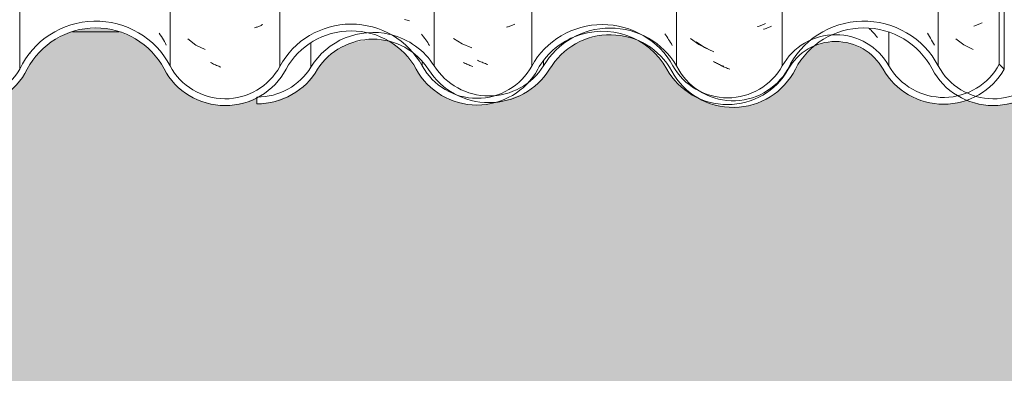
# Model space of a CAD drawing. Header units: metres. Extents: x 10.2 to 107.4, y -18.3 to 5.6.
# Tile 19 of 256: x 11.778 to 12.497, y 2.65 to 2.908. Entities that reach past the tile are written whole.
import ezdxf

# ---------------------------------------------------------------- set-up
doc = ezdxf.new("R2010")
doc.units = ezdxf.units.M
for name, color, linetype, lineweight in [('A-DETL-GENF', 7, 'Continuous', 5), ('A-GLAZ-CWMG', 7, 'Continuous', 5), ('A-WALL', 7, 'Continuous', 5)]:
    doc.layers.add(name, color=color, linetype=linetype, lineweight=lineweight)
pattern_1 = [(0, (32.697, 1.518), (0.4064, 0.10048), [0.01676, -0.28804, 0.01676, -0.28804, -1.626]), (0, (32.697, 1.518), (0.4064, 0.10048), [-0.6096, 0.01676, -0.59284, 0.01676, -0.28804, -0.7112]), (0, (32.697, 1.518), (0.4064, 0.10048), [-1.524, 0.01676, -0.18644, 0.01676, -0.49124]), (120.277, (32.85, 1.568), (-0.2911939, 0.2978186), [0.01663, -0.28565, 0.01663, -1.898]), (120.277, (32.85, 1.568), (-0.2911939, 0.2978186), [-0.3189, -0.28565, 0.01663, -0.58792, -1.008]), (120.277, (32.85, 1.568), (-0.2911939, 0.2978186), [-1.209, 0.01663, -0.28565, 0.01663, -0.68868]), (120.277, (32.85, 1.568), (-0.2911939, 0.2978186), [-1.528, -0.18489, 0.01663, -0.48717]), (239.723, (32.9, 1.769), (-0.11521126, -0.39830183), [0.01663, -0.28565, 0.01663, -1.898]), (239.723, (32.9, 1.769), (-0.11521126, -0.39830183), [-0.3189, -0.28565, 0.01663, -0.58792, -1.008]), (239.723, (32.9, 1.769), (-0.11521126, -0.39830183), [-1.209, 0.01663, -0.28565, 0.01663, -0.68868]), (239.723, (32.9, 1.769), (-0.11521126, -0.39830183), [-1.528, -0.18489, 0.01663, -0.48717])]

# ---------------------------------------------------------------- blocks, each defined once
blk = doc.blocks.new('FP_70-FACHADA 03')
at = {"layer": 'A-GLAZ-CWMG', "color": 9, "true_color": 0xc0c0c0}
for p, q in [((11.87964, 2.89832), (11.88043, 2.89711)), ((11.88043, 2.89711), (11.8812, 2.89588)), ((11.8812, 2.89588), (11.88196, 2.89464)), ((11.88196, 2.89464), (11.88269, 2.89338)), ((11.88269, 2.89338), (11.88341, 2.89211)), ((11.88341, 2.89211), (11.88411, 2.89083)), ((11.88411, 2.89083), (11.88478, 2.88953))]:
    blk.add_line(p, q, dxfattribs=at)
blk = doc.blocks.new('FP_71-FACHADA 03')
at = {"layer": 'A-GLAZ-CWMG', "color": 9, "true_color": 0xc0c0c0}
for p, q in [((11.95408, 2.90401), (11.95351, 2.90375)), ((11.95465, 2.90428), (11.95408, 2.90401)), ((11.95521, 2.90456), (11.95465, 2.90428)), ((11.94987, 2.90241), (11.94923, 2.90223)), ((11.95049, 2.90261), (11.94987, 2.90241)), ((11.95111, 2.90281), (11.95049, 2.90261)), ((11.95172, 2.90303), (11.95111, 2.90281)), ((11.95233, 2.90326), (11.95172, 2.90303)), ((11.95292, 2.9035), (11.95233, 2.90326)), ((11.95351, 2.90375), (11.95292, 2.9035)), ((11.90042, 2.89411), (11.90641, 2.88965)), ((11.90641, 2.88965), (11.91313, 2.88635)), ((11.9179, 2.87655), (11.91718, 2.87695)), ((11.91863, 2.87616), (11.9179, 2.87655)), ((11.91937, 2.87579), (11.91863, 2.87616)), ((11.9201, 2.87543), (11.91937, 2.87579)), ((11.92084, 2.87508), (11.9201, 2.87543)), ((11.92158, 2.87474), (11.92084, 2.87508)), ((11.92233, 2.87442), (11.92158, 2.87474)), ((11.92307, 2.87411), (11.92233, 2.87442)), ((11.92382, 2.87382), (11.92307, 2.87411)), ((11.92457, 2.87354), (11.92382, 2.87382))]:
    blk.add_line(p, q, dxfattribs=at)
blk = doc.blocks.new('FP_73-FACHADA 03')
at = {"layer": 'A-GLAZ-CWMG', "color": 9, "true_color": 0xc0c0c0}
for p, q in [((12.13691, 2.90392), (12.13631, 2.90368)), ((12.13749, 2.90417), (12.13691, 2.90392)), ((12.13807, 2.90443), (12.13749, 2.90417)), ((12.13864, 2.9047), (12.13807, 2.90443)), ((12.13919, 2.90498), (12.13864, 2.9047)), ((12.13386, 2.90283), (12.13322, 2.90264)), ((12.13448, 2.90302), (12.13386, 2.90283)), ((12.1351, 2.90323), (12.13448, 2.90302)), ((12.13571, 2.90345), (12.1351, 2.90323)), ((12.13631, 2.90368), (12.13571, 2.90345)), ((12.10262, 2.8765), (12.10189, 2.87689)), ((12.10336, 2.87613), (12.10262, 2.8765)), ((12.10409, 2.87577), (12.10336, 2.87613)), ((12.10483, 2.87542), (12.10409, 2.87577)), ((12.10558, 2.87509), (12.10483, 2.87542)), ((12.10632, 2.87477), (12.10558, 2.87509)), ((12.10707, 2.87446), (12.10632, 2.87477)), ((12.10781, 2.87417), (12.10707, 2.87446)), ((12.10856, 2.87389), (12.10781, 2.87417))]:
    blk.add_line(p, q, dxfattribs=at)
blk = doc.blocks.new('FP_75-FACHADA 03')
at = {"layer": 'A-GLAZ-CWMG', "color": 9, "true_color": 0xc0c0c0}
for p, q in [((12.31884, 2.90388), (12.31823, 2.90366)), ((12.31944, 2.90411), (12.31884, 2.90388)), ((12.32003, 2.90436), (12.31944, 2.90411)), ((12.32062, 2.90461), (12.32003, 2.90436)), ((12.32119, 2.90487), (12.32062, 2.90461)), ((12.32176, 2.90515), (12.32119, 2.90487)), ((12.32232, 2.90543), (12.32176, 2.90515)), ((12.31699, 2.90325), (12.31636, 2.90307)), ((12.31761, 2.90345), (12.31699, 2.90325)), ((12.31823, 2.90366), (12.31761, 2.90345)), ((12.26742, 2.89453), (12.27348, 2.89014)), ((12.27348, 2.89014), (12.28024, 2.88691)), ((12.28503, 2.87716), (12.2843, 2.87756)), ((12.28576, 2.87678), (12.28503, 2.87716)), ((12.2865, 2.87641), (12.28576, 2.87678)), ((12.28723, 2.87606), (12.2865, 2.87641)), ((12.28797, 2.87571), (12.28723, 2.87606)), ((12.28872, 2.87538), (12.28797, 2.87571)), ((12.28946, 2.87507), (12.28872, 2.87538)), ((12.29021, 2.87477), (12.28946, 2.87507)), ((12.29096, 2.87448), (12.29021, 2.87477)), ((12.29171, 2.87421), (12.29096, 2.87448))]:
    blk.add_line(p, q, dxfattribs=at)
blk = doc.blocks.new('FP_76-FACHADA 03')
at = {"layer": 'A-GLAZ-CWMG', "color": 9, "true_color": 0xc0c0c0}
for p, q in [((12.39788, 2.90173), (12.39857, 2.90107)), ((12.39857, 2.90107), (12.39927, 2.90038)), ((12.39927, 2.90038), (12.39996, 2.89968)), ((12.39996, 2.89968), (12.40064, 2.89896)), ((12.40064, 2.89896), (12.40131, 2.89823)), ((12.40131, 2.89823), (12.40198, 2.89749)), ((12.40198, 2.89749), (12.40263, 2.89674)), ((12.40263, 2.89674), (12.40327, 2.89597)), ((12.40327, 2.89597), (12.4039, 2.89519))]:
    blk.add_line(p, q, dxfattribs=at)
blk = doc.blocks.new('FP_77-FACHADA 03')
at = {"layer": 'A-GLAZ-CWMG', "color": 9, "true_color": 0xc0c0c0}
for p, q in [((12.47564, 2.90388), (12.47501, 2.90368)), ((12.47625, 2.90409), (12.47564, 2.90388)), ((12.47686, 2.90431), (12.47625, 2.90409)), ((12.47746, 2.90455), (12.47686, 2.90431)), ((12.47805, 2.90479), (12.47746, 2.90455)), ((12.47863, 2.90505), (12.47805, 2.90479)), ((12.47921, 2.90531), (12.47863, 2.90505)), ((12.47977, 2.90559), (12.47921, 2.90531)), ((12.48033, 2.90588), (12.47977, 2.90559)), ((12.47501, 2.90368), (12.47438, 2.90349))]:
    blk.add_line(p, q, dxfattribs=at)
blk = doc.blocks.new('Rectangular Mullion - Telha Fibrocimento - Ondulada-1868137-FACHADA 03')
at = {"layer": 'A-GLAZ-CWMG', "true_color": 0xc0c0c0}
h = blk.add_hatch(dxfattribs=at)
h.set_pattern_fill('FP_8', color=9, style=0, pattern_type=2)
h.set_pattern_definition([(315.081, (23.197, -8.117), (0.2861737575, -0.270297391), [0.01667, -0.28643, 0.01667, -1.903]), (315.081, (23.197, -8.117), (0.2861737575, -0.270297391), [-0.31978, -0.28643, 0.01667, -0.58954, -1.01]), (315.081, (23.197, -8.117), (0.2861737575, -0.270297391), [-1.212, 0.01667, -0.28643, 0.01667, -0.69057]), (315.081, (23.197, -8.117), (0.2861737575, -0.270297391), [-1.532, -0.1854, 0.01667, -0.4885]), (126.286, (23.305, -8.216), (-0.205045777, 0.24913451), [0.00997, -0.17136, 0.00997, -1.138]), (126.286, (23.305, -8.216), (-0.205045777, 0.24913451), [-0.19131, -0.17136, 0.00997, -0.35269, -0.60444]), (126.286, (23.305, -8.216), (-0.205045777, 0.24913451), [-0.72533, 0.00997, -0.17136, 0.00997, -0.41314]), (126.286, (23.305, -8.216), (-0.205045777, 0.24913451), [-0.91664, -0.11092, 0.00997, -0.29225]), (147.695, (23.341, -8.222), (-0.081132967, 0.021153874), [0.00698, -0.11998, 0.00698, -0.79715]), (147.695, (23.341, -8.222), (-0.081132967, 0.021153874), [-0.13395, -0.11998, 0.00698, -0.24695, -0.42323]), (147.695, (23.341, -8.222), (-0.081132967, 0.021153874), [-0.50787, 0.00698, -0.11998, 0.00698, -0.28928]), (147.695, (23.341, -8.222), (-0.081132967, 0.021153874), [-0.64182, -0.07766, 0.00698, -0.20463])])
h.paths.add_polyline_path([(12.49653, 2.87193), (12.49653, 3.30843), (12.49286, 3.31209), (12.49286, 2.87559), (12.49426, 2.8742)])
h = blk.add_hatch(dxfattribs=at)
h.set_pattern_fill('FP_7', color=9, style=0, pattern_type=2)
h.set_pattern_definition(pattern_1)
h.paths.add_polyline_path([(11.73248, 2.8444), (11.74479, 2.84458), (11.75669, 2.84769), (11.76748, 2.85353), (11.77779, 2.86365), (11.79097, 2.88308), (11.8011, 2.89209), (11.81355, 2.89852), (11.82634, 2.9017), (11.84012, 2.9017), (11.85425, 2.89798), (11.86525, 2.89227), (11.87543, 2.88333), (11.89, 2.86233), (11.90093, 2.85338), (11.91154, 2.84831), (11.9221, 2.84585), (11.93365, 2.84581), (11.94677, 2.84932), (11.95619, 2.85417), (11.96529, 2.86209), (11.97964, 2.88234), (11.99073, 2.89143), (12.00078, 2.89659), (12.01329, 2.89961), (12.02787, 2.89921), (12.0315, 2.89834), (12.03515, 2.89884), (12.0359, 2.89728), (12.0403, 2.89579), (12.05014, 2.89076), (12.061, 2.88078), (12.07422, 2.86228), (12.08487, 2.85366), (12.09563, 2.8486), (12.10739, 2.84619), (12.11761, 2.84618), (12.13079, 2.84975), (12.13864, 2.85412), (12.13957, 2.85499), (12.13851, 2.85653), (12.14154, 2.85772), (12.14076, 2.85611), (12.1453, 2.85992), (12.14958, 2.86302), (12.16334, 2.88221), (12.17296, 2.89049), (12.1855, 2.89658), (12.19652, 2.90047), (12.20881, 2.90207), (12.20602, 2.8993), (12.21004, 2.89916), (12.22359, 2.89545), (12.23314, 2.89061), (12.24279, 2.88237), (12.25769, 2.86204), (12.26784, 2.85392), (12.27686, 2.84932), (12.28847, 2.84652), (12.28917, 2.84893), (12.29178, 2.84916), (12.29256, 2.84652), (12.30272, 2.84704), (12.30361, 2.84769), (12.30272, 2.84916), (12.31352, 2.85144), (12.32231, 2.85528), (12.32254, 2.85493), (12.32345, 2.85622), (12.3246, 2.85622), (12.33244, 2.8632), (12.34062, 2.87534), (12.3465, 2.88467), (12.35535, 2.89308), (12.34859, 2.88965), (12.34062, 2.88286), (12.3282, 2.86575), (12.31943, 2.85849), (12.31044, 2.85392), (12.29995, 2.85142), (12.28847, 2.85159), (12.27869, 2.85392), (12.2691, 2.85879), (12.26279, 2.86416), (12.26222, 2.86307), (12.26093, 2.86575), (12.25867, 2.86379), (12.25205, 2.87307), (12.25464, 2.87441), (12.25277, 2.877), (12.2483, 2.87917), (12.24828, 2.87838), (12.24691, 2.88031), (12.24787, 2.8838), (12.24628, 2.88587), (12.23444, 2.89546), (12.2218, 2.9014), (12.20881, 2.90421), (12.19424, 2.90375), (12.1808, 2.90003), (12.16918, 2.89375), (12.15963, 2.88553), (12.14504, 2.86531), (12.13683, 2.85836), (12.12594, 2.85323), (12.11698, 2.85109), (12.11698, 2.84803), (12.106, 2.84977), (12.09404, 2.85448), (12.08456, 2.85987), (12.07788, 2.86565), (12.06349, 2.88578), (12.05178, 2.89546), (12.03869, 2.90168), (12.02618, 2.90455), (12.0125, 2.9045), (11.99872, 2.90109), (11.98633, 2.89467), (11.97575, 2.88546), (11.96142, 2.86522), (11.95114, 2.85709), (11.94355, 2.85322), (11.93298, 2.85071), (11.9221, 2.85076), (11.90977, 2.8543), (11.90193, 2.8584), (11.8938, 2.86555), (11.87906, 2.88673), (11.8677, 2.8966), (11.85319, 2.90366), (11.83951, 2.90676), (11.82439, 2.90643), (11.80982, 2.90243), (11.79669, 2.89503), (11.78479, 2.88308), (11.77654, 2.87031), (11.77123, 2.8632), (11.76274, 2.85622), (11.7528, 2.85144), (11.742, 2.84916), (11.73097, 2.84949), (11.71989, 2.85266), (11.71071, 2.85777), (11.70266, 2.86525), (11.69665, 2.87441), (11.6862, 2.88702), (11.67416, 2.89546), (11.6626, 2.90019), (11.6481, 2.90207), (11.6336, 2.90019), (11.62008, 2.89466), (11.60847, 2.88587), (11.59203, 2.86531), (11.58245, 2.85836), (11.57141, 2.85401), (11.55962, 2.85252), (11.54767, 2.85407), (11.5368, 2.85836), (11.52617, 2.86658), (11.51055, 2.8851), (11.49817, 2.89327), (11.48778, 2.89728), (11.47444, 2.89884), (11.46114, 2.89702), (11.44873, 2.89195), (11.43801, 2.88394), (11.4218, 2.86406), (11.41287, 2.85749), (11.40113, 2.85303), (11.39028, 2.85165), (11.39028, 2.84671), (11.4035, 2.84843), (11.41582, 2.85347), (11.4264, 2.86148), (11.4422, 2.8811), (11.45193, 2.88809), (11.46313, 2.89245), (11.47507, 2.89392), (11.48815, 2.89195), (11.49817, 2.88799), (11.50788, 2.88096), (11.52384, 2.8617), (11.5345, 2.85401), (11.54784, 2.84908), (11.55973, 2.84761), (11.5729, 2.84932), (11.58497, 2.85412), (11.59556, 2.86184), (11.61106, 2.88145), (11.62032, 2.88904), (11.63112, 2.89428), (11.64286, 2.89688), (11.65493, 2.89669), (11.66654, 2.89374), (11.67718, 2.88818), (11.68757, 2.87838), (11.70021, 2.86063), (11.71071, 2.85206), (11.72049, 2.84714), (11.73167, 2.84458)])
h.paths.add_polyline_path([(12.30044, 2.8465), (12.29374, 2.84943), (12.30018, 2.84916)])
h.paths.add_polyline_path([(12.44804, 2.84678), (12.45976, 2.84714), (12.46855, 2.84976), (12.46262, 2.85286), (12.45823, 2.85178), (12.44633, 2.85189), (12.43476, 2.85506), (12.42714, 2.8588), (12.41881, 2.86573), (12.40623, 2.88286), (12.39826, 2.88965), (12.3889, 2.8944), (12.3781, 2.89684), (12.37054, 2.89668), (12.36164, 2.89193), (12.35965, 2.88975), (12.37054, 2.89193), (12.37868, 2.89179), (12.3889, 2.88888), (12.39552, 2.88552), (12.40259, 2.87946), (12.41631, 2.8614), (12.42414, 2.85483), (12.43626, 2.84916), (12.44751, 2.84678)])
h.paths.add_polyline_path([(12.47101, 2.85011), (12.48042, 2.85483), (12.48949, 2.86244), (12.49653, 2.87193), (12.49286, 2.87559), (12.48667, 2.86673), (12.47637, 2.8584), (12.47015, 2.85448), (12.47226, 2.85338), (12.47165, 2.85178)])
h.paths.add_polyline_path([(12.13246, 2.85284), (12.13213, 2.85401), (12.13342, 2.85401), (12.13309, 2.8536)])
h.paths.add_polyline_path([(12.33036, 2.8619), (12.33151, 2.86262), (12.33181, 2.86233), (12.33115, 2.86213)])
h.paths.add_polyline_path([(12.19666, 2.89928), (12.19665, 2.89935), (12.19424, 2.90002), (12.19431, 2.89955)])
at = {"layer": 'A-GLAZ-CWMG'}
for p, q in [((11.77779, 2.87198), (11.77779, 3.30848)), ((11.88762, 2.87441), (11.88762, 3.31091)), ((11.96768, 2.87402), (11.96768, 3.31052)), ((12.15156, 2.87428), (12.15156, 3.31078)), ((12.33449, 2.87441), (12.33449, 3.31091)), ((12.49286, 2.87559), (12.49286, 3.31209)), ((12.49653, 2.87193), (12.49653, 3.30843)), ((12.41236, 2.87441), (12.41236, 2.89891)), ((12.07165, 2.87441), (12.07165, 2.87728)), ((12.49653, 2.87193), (12.49286, 2.87559))]:
    blk.add_line(p, q, dxfattribs=at)
for centre, major_axis, start_param, end_param in [((11.83331, 2.84657), (0.06118, 0), 0.478163, 2.708177), ((12.01977, 2.84657), (0.05902, 0), 0.497168, 2.651943), ((12.20314, 2.84657), (0.05869, 0), 0.500225, 2.643944), ((12.20314, 2.84657), (0.05369, 0), 0.502013, 1.963825), ((11.83331, 2.84657), (0.05618, 0), 0.479897, 2.667558), ((12.01977, 2.84657), (0.05402, 0), 0.495792, 2.647005), ((12.37342, 2.85318), (0.04446, 0), 0.503915, 2.637678), ((12.20314, 2.84657), (0.05369, 0), 1.97117, 2.643685), ((12.37342, 2.85318), (0.03946, 0), 0.501216, 2.640377), ((12.45228, 2.89674), (0.04586, 0), 3.656214, 5.798286), ((11.73787, 2.89435), (0.0508, 0), 3.634676, 5.820528), ((11.73787, 2.89435), (0.04589, 0), 3.596619, 5.767598), ((11.92776, 2.89522), (0.05032, 0), 3.622189, 5.79602), ((11.92776, 2.89522), (0.04532, 0), 3.624607, 5.790408), ((12.11164, 2.89569), (0.05042, 0), 3.63698, 5.786507), ((12.11164, 2.89569), (0.04542, 0), 3.635147, 5.786308), ((12.29456, 2.8962), (0.0506, 0), 3.643606, 5.776805), ((12.29456, 2.8962), (0.0456, 0), 3.645908, 5.77887), ((12.45228, 2.89674), (0.05086, 0), 3.657256, 5.767522)]:
    blk.add_ellipse(centre, major_axis=major_axis, ratio=0.988936, start_param=start_param, end_param=end_param, dxfattribs=at)
for name in ['FP_70-FACHADA 03', 'FP_76-FACHADA 03', 'FP_71-FACHADA 03', 'FP_73-FACHADA 03', 'FP_75-FACHADA 03', 'FP_77-FACHADA 03']:
    blk.add_blockref(name, (0, 0), dxfattribs=at)
blk = doc.blocks.new('FP_79-FACHADA 03')
at = {"layer": 'A-GLAZ-CWMG', "color": 9, "true_color": 0xc0c0c0}
for p, q in [((12.05872, 2.90817), (12.05967, 2.90798)), ((12.05967, 2.90798), (12.06062, 2.90777)), ((12.06062, 2.90777), (12.06155, 2.90754)), ((12.06155, 2.90754), (12.06247, 2.90729)), ((12.07112, 2.89749), (12.07191, 2.89652)), ((12.07191, 2.89652), (12.07268, 2.89553)), ((12.07268, 2.89553), (12.07344, 2.89453)), ((12.07344, 2.89453), (12.07418, 2.89351)), ((12.07418, 2.89351), (12.0749, 2.89248)), ((12.0749, 2.89248), (12.07562, 2.89143)), ((12.07562, 2.89143), (12.07631, 2.89038)), ((12.07631, 2.89038), (12.07699, 2.8893))]:
    blk.add_line(p, q, dxfattribs=at)
blk = doc.blocks.new('FP_80-FACHADA 03')
at = {"layer": 'A-GLAZ-CWMG', "color": 9, "true_color": 0xc0c0c0}
for p, q in [((12.09452, 2.89445), (12.10088, 2.89045)), ((12.10088, 2.89045), (12.10785, 2.88763)), ((12.11282, 2.87811), (12.11199, 2.8785)), ((12.11364, 2.87773), (12.11282, 2.87811)), ((12.11447, 2.87737), (12.11364, 2.87773)), ((12.11531, 2.87702), (12.11447, 2.87737)), ((12.11614, 2.87669), (12.11531, 2.87702)), ((12.11697, 2.87638), (12.11614, 2.87669)), ((12.11781, 2.87608), (12.11697, 2.87638)), ((12.11865, 2.8758), (12.11781, 2.87608)), ((12.11949, 2.87554), (12.11865, 2.8758))]:
    blk.add_line(p, q, dxfattribs=at)
blk = doc.blocks.new('FP_81-FACHADA 03')
at = {"layer": 'A-GLAZ-CWMG', "color": 9, "true_color": 0xc0c0c0}
for p, q in [((12.24863, 2.89785), (12.24938, 2.89684)), ((12.24938, 2.89684), (12.25011, 2.89582)), ((12.25011, 2.89582), (12.25083, 2.89478)), ((12.25083, 2.89478), (12.25153, 2.89373)), ((12.25153, 2.89373), (12.25222, 2.89266)), ((12.25222, 2.89266), (12.2529, 2.89159)), ((12.2529, 2.89159), (12.25355, 2.8905)), ((12.25355, 2.8905), (12.2542, 2.8894))]:
    blk.add_line(p, q, dxfattribs=at)
blk = doc.blocks.new('FP_82-FACHADA 03')
at = {"layer": 'A-GLAZ-CWMG', "color": 9, "true_color": 0xc0c0c0}
for p, q in [((12.32136, 2.9013), (12.32073, 2.90111)), ((12.32199, 2.9015), (12.32136, 2.9013)), ((12.3226, 2.90172), (12.32199, 2.9015)), ((12.32321, 2.90194), (12.3226, 2.90172)), ((12.32381, 2.90218), (12.32321, 2.90194)), ((12.3244, 2.90242), (12.32381, 2.90218)), ((12.32498, 2.90268), (12.3244, 2.90242)), ((12.32555, 2.90294), (12.32498, 2.90268)), ((12.32612, 2.90322), (12.32555, 2.90294)), ((12.32667, 2.90351), (12.32612, 2.90322)), ((12.27169, 2.8921), (12.2778, 2.88778)), ((12.2778, 2.88778), (12.28461, 2.88463)), ((12.28942, 2.87494), (12.28868, 2.87532)), ((12.29015, 2.87456), (12.28942, 2.87494)), ((12.29089, 2.8742), (12.29015, 2.87456)), ((12.29163, 2.87385), (12.29089, 2.8742)), ((12.29237, 2.87352), (12.29163, 2.87385)), ((12.29312, 2.8732), (12.29237, 2.87352)), ((12.29386, 2.87289), (12.29312, 2.8732)), ((12.29461, 2.8726), (12.29386, 2.87289)), ((12.29536, 2.87232), (12.29461, 2.8726)), ((12.29611, 2.87205), (12.29536, 2.87232))]:
    blk.add_line(p, q, dxfattribs=at)
blk = doc.blocks.new('FP_83-FACHADA 03')
at = {"layer": 'A-GLAZ-CWMG', "color": 9, "true_color": 0xc0c0c0}
for p, q in [((12.44043, 2.89824), (12.44122, 2.89703)), ((12.44122, 2.89703), (12.44199, 2.8958)), ((12.44199, 2.8958), (12.44274, 2.89455)), ((12.44274, 2.89455), (12.44347, 2.8933)), ((12.44347, 2.8933), (12.44419, 2.89202)), ((12.44419, 2.89202), (12.44488, 2.89074)), ((12.44488, 2.89074), (12.44556, 2.88944))]:
    blk.add_line(p, q, dxfattribs=at)
blk = doc.blocks.new('FP_84-FACHADA 03')
at = {"layer": 'A-GLAZ-CWMG', "color": 9, "true_color": 0xc0c0c0}
for p, q in [((12.46108, 2.89416), (12.46706, 2.88969)), ((12.46706, 2.88969), (12.47378, 2.88637))]:
    blk.add_line(p, q, dxfattribs=at)
blk = doc.blocks.new('Rectangular Mullion - Telha Fibrocimento - Ondulada-V78-FACHADA 03')
at = {"layer": 'A-GLAZ-CWMG', "true_color": 0xc0c0c0}
h = blk.add_hatch(dxfattribs=at)
h.set_pattern_fill('FP_7', color=9, style=0, pattern_type=2)
h.set_pattern_definition(pattern_1)
h.paths.add_polyline_path([(12.33181, 2.86233), (12.33139, 2.86274), (12.33158, 2.86226)])
h.paths.add_polyline_path([(12.30044, 2.8465), (12.29995, 2.84924), (12.29435, 2.84916), (12.29995, 2.84671)])
h.paths.add_polyline_path([(12.29319, 2.8444), (12.3055, 2.84458), (12.3174, 2.84769), (12.3294, 2.85463), (12.3385, 2.86365), (12.35286, 2.88413), (12.36181, 2.89209), (12.37384, 2.89842), (12.38906, 2.9017), (12.40083, 2.9017), (12.41496, 2.89798), (12.42714, 2.89124), (12.43689, 2.88225), (12.45071, 2.86233), (12.45976, 2.85436), (12.47226, 2.84831), (12.48281, 2.84585), (12.49437, 2.84581), (12.50748, 2.84932), (12.5169, 2.85417), (12.52601, 2.86209), (12.54036, 2.88234), (12.55144, 2.89143), (12.56149, 2.89659), (12.57494, 2.89961), (12.58858, 2.89921), (12.59221, 2.89834), (12.59587, 2.89884), (12.59661, 2.89728), (12.60102, 2.89579), (12.61085, 2.89076), (12.62172, 2.88078), (12.63493, 2.86228), (12.64558, 2.85366), (12.65635, 2.8486), (12.66811, 2.84619), (12.67833, 2.84618), (12.69067, 2.84932), (12.69924, 2.85401), (12.70029, 2.85499), (12.69922, 2.85653), (12.70225, 2.85772), (12.70183, 2.85644), (12.70602, 2.85992), (12.7103, 2.86302), (12.72405, 2.88221), (12.73367, 2.89049), (12.74621, 2.89658), (12.75723, 2.90047), (12.76953, 2.90207), (12.76673, 2.8993), (12.77075, 2.89916), (12.78431, 2.89545), (12.79385, 2.89061), (12.8035, 2.88237), (12.81807, 2.86233), (12.82873, 2.85383), (12.83758, 2.84932), (12.84919, 2.84652), (12.84989, 2.84893), (12.85249, 2.84916), (12.85328, 2.84652), (12.86343, 2.84704), (12.86433, 2.84769), (12.86343, 2.84916), (12.87423, 2.85144), (12.88302, 2.85528), (12.88325, 2.85493), (12.88416, 2.85622), (12.88531, 2.85622), (12.89316, 2.8632), (12.90133, 2.87534), (12.90721, 2.88467), (12.91606, 2.89308), (12.9093, 2.88965), (12.90133, 2.88286), (12.88891, 2.86575), (12.88014, 2.85849), (12.87115, 2.85392), (12.86045, 2.85142), (12.84919, 2.85159), (12.83941, 2.85392), (12.82873, 2.85971), (12.82351, 2.86416), (12.82293, 2.86307), (12.82164, 2.86575), (12.81938, 2.86379), (12.81277, 2.87307), (12.81535, 2.87441), (12.81349, 2.877), (12.80901, 2.87917), (12.809, 2.87838), (12.80763, 2.88031), (12.80859, 2.8838), (12.80699, 2.88587), (12.79516, 2.89546), (12.78251, 2.9014), (12.76953, 2.90421), (12.75503, 2.90377), (12.74151, 2.90003), (12.7299, 2.89375), (12.72035, 2.88553), (12.70575, 2.86531), (12.69754, 2.85836), (12.68665, 2.85323), (12.67769, 2.85109), (12.67769, 2.84803), (12.66672, 2.84977), (12.65476, 2.85448), (12.64527, 2.85987), (12.63838, 2.86594), (12.6242, 2.88578), (12.61249, 2.89546), (12.59941, 2.90168), (12.58689, 2.90455), (12.57321, 2.9045), (12.55944, 2.90109), (12.54704, 2.89467), (12.53646, 2.88546), (12.52213, 2.86522), (12.51186, 2.85709), (12.50427, 2.85322), (12.49369, 2.85071), (12.48042, 2.85135), (12.47578, 2.8525), (12.47101, 2.85011), (12.47226, 2.85338), (12.46264, 2.8584), (12.45451, 2.86555), (12.43978, 2.88673), (12.42714, 2.89725), (12.4128, 2.90391), (12.39826, 2.90672), (12.38459, 2.90628), (12.37054, 2.90243), (12.3574, 2.89503), (12.34536, 2.88286), (12.33181, 2.86233), (12.32414, 2.85583), (12.32345, 2.85622), (12.32231, 2.85528), (12.32212, 2.85558), (12.31341, 2.85142), (12.30272, 2.84916), (12.30385, 2.84731), (12.29995, 2.8465), (12.29256, 2.84652), (12.29168, 2.84949), (12.2888, 2.84884), (12.28847, 2.84652), (12.27869, 2.84841), (12.2812, 2.84714), (12.29239, 2.84458)])
h.paths.add_polyline_path([(12.86115, 2.8465), (12.85445, 2.84943), (12.86089, 2.84916)])
h.paths.add_polyline_path([(11.951, 2.84671), (11.96421, 2.84843), (11.97653, 2.85347), (11.98711, 2.86148), (12.00291, 2.8811), (12.01265, 2.88809), (12.02384, 2.89245), (12.03578, 2.89392), (12.04666, 2.89254), (12.03869, 2.89661), (12.03534, 2.89742), (12.03515, 2.89884), (12.02185, 2.89702), (12.00944, 2.89195), (11.99872, 2.88394), (11.98303, 2.86444), (11.97217, 2.85693), (11.96267, 2.85314), (11.951, 2.8515), (11.951, 2.84864)])
h.paths.add_polyline_path([(13.01895, 2.84678), (13.02927, 2.84976), (13.02334, 2.85286), (13.01895, 2.85178), (13.00705, 2.85189), (12.99547, 2.85506), (12.98735, 2.85922), (12.97952, 2.86573), (12.96694, 2.88286), (12.95897, 2.88965), (12.94962, 2.8944), (12.93882, 2.89684), (12.93125, 2.89668), (12.92235, 2.89193), (12.92036, 2.88975), (12.93125, 2.89193), (12.9394, 2.89179), (12.94962, 2.88888), (12.95623, 2.88552), (12.96331, 2.87946), (12.97578, 2.86244), (12.98486, 2.85483), (12.99627, 2.84932), (13.00823, 2.84678)])
h.paths.add_polyline_path([(12.11738, 2.84798), (12.11705, 2.8511), (12.12594, 2.85323), (12.12034, 2.85252), (12.10739, 2.85446), (12.09563, 2.85973), (12.08793, 2.86531), (12.07031, 2.88578), (12.05889, 2.89327), (12.05178, 2.89546), (12.05284, 2.89492), (12.06429, 2.88466), (12.06517, 2.88344), (12.06859, 2.88096), (12.08607, 2.8606), (12.09686, 2.85336), (12.10855, 2.84908), (12.11698, 2.84803)])
h.paths.add_polyline_path([(12.19431, 2.90019), (12.19666, 2.89928), (12.19424, 2.90002)])
h.paths.add_polyline_path([(12.12708, 2.84845), (12.13361, 2.84932), (12.14568, 2.85412), (12.15627, 2.86184), (12.17296, 2.88242), (12.18254, 2.88977), (12.19424, 2.89482), (12.20358, 2.89688), (12.21694, 2.89636), (12.22514, 2.89467), (12.22037, 2.8967), (12.20881, 2.89931), (12.20602, 2.8993), (12.20881, 2.90207), (12.19424, 2.90016), (12.18069, 2.89458), (12.16892, 2.88553), (12.15274, 2.86531), (12.14154, 2.85772), (12.13851, 2.85653), (12.13957, 2.85499), (12.13713, 2.85299), (12.12751, 2.84856)])
h.paths.add_polyline_path([(13.03172, 2.85011), (13.04113, 2.85483), (13.0508, 2.86324), (13.05725, 2.87193), (13.05357, 2.87559), (13.04739, 2.86673), (13.03708, 2.8584), (13.03086, 2.85448), (13.03297, 2.85338), (13.03197, 2.85076)])
h.paths.add_polyline_path([(12.13246, 2.85284), (12.13348, 2.85454), (12.13224, 2.8536)])
h.paths.add_polyline_path([(12.69317, 2.85284), (12.69284, 2.85401), (12.69413, 2.85401), (12.6938, 2.8536)])
h.paths.add_polyline_path([(12.27468, 2.85596), (12.27033, 2.85879), (12.26304, 2.86575), (12.25464, 2.8779), (12.24691, 2.88702), (12.23488, 2.89546), (12.23609, 2.89459), (12.24787, 2.8838), (12.24691, 2.88031), (12.2483, 2.87917), (12.24844, 2.87945), (12.25277, 2.877), (12.25464, 2.87441), (12.25205, 2.87307), (12.25867, 2.86379), (12.26117, 2.86525), (12.26222, 2.86307), (12.26279, 2.86416), (12.2711, 2.85777), (12.2718, 2.85742)])
h.paths.add_polyline_path([(12.89108, 2.8619), (12.89223, 2.86262), (12.89218, 2.86223)])
h.paths.add_polyline_path([(12.75737, 2.89928), (12.75736, 2.89935), (12.75503, 2.90019), (12.75503, 2.89955)])
h.paths.add_polyline_path([(12.20967, 2.90139), (12.2094, 2.90199), (12.2094, 2.9016)])
at = {"layer": 'A-GLAZ-CWMG'}
for p, q in [((12.08041, 2.87441), (12.08041, 3.31091)), ((12.25736, 2.87441), (12.25736, 3.31091)), ((12.44834, 2.87441), (12.44834, 3.31091)), ((11.99039, 2.87353), (11.99039, 2.89126)), ((12.16026, 2.87441), (12.16026, 2.87792)), ((11.951, 2.85165), (11.951, 2.84671))]:
    blk.add_line(p, q, dxfattribs=at)
for centre, major_axis, start_param, end_param in [((12.39402, 2.84657), (0.06118, 0), 0.478163, 2.708177), ((12.03568, 2.84657), (0.05286, 0), 1.33346, 2.599777), ((12.03568, 2.84657), (0.05286, 0), 0.561652, 1.325949), ((12.20881, 2.84657), (0.05612, 0), 0.525465, 2.616128), ((12.20881, 2.84657), (0.05114, 0), 0.49447, 2.616374), ((12.39402, 2.84657), (0.05618, 0), 0.479897, 2.667558), ((12.03568, 2.84657), (0.04788, 0), 0.560893, 2.57643), ((11.951, 2.89728), (0.04614, 0), 4.712389, 5.735618), ((11.951, 2.89728), (-0.05114, 0), 1.570796, 2.616447), ((12.12034, 2.89908), (0.05205, 0), 3.701092, 5.7276), ((12.12034, 2.89908), (0.04708, 0), 3.700093, 5.724685), ((12.29858, 2.89435), (0.0508, 0), 3.634676, 5.820528), ((12.29858, 2.89435), (0.04589, 0), 3.596619, 5.767598), ((12.48847, 2.89522), (0.05032, 0), 3.622189, 5.79602), ((12.48847, 2.89522), (0.04532, 0), 3.624607, 5.790408)]:
    blk.add_ellipse(centre, major_axis=major_axis, ratio=0.988936, start_param=start_param, end_param=end_param, dxfattribs=at)
for name in ['FP_83-FACHADA 03', 'FP_84-FACHADA 03', 'FP_82-FACHADA 03', 'FP_80-FACHADA 03', 'FP_81-FACHADA 03', 'FP_79-FACHADA 03']:
    blk.add_blockref(name, (0, 0), dxfattribs=at)

msp = doc.modelspace()

# ---------------------------------------------------------------- hatches: boundary and pattern name
at = {"layer": 'A-DETL-GENF', "true_color": 0xdbcc9e}
h = msp.add_hatch(color=9, dxfattribs=at)
h.paths.add_polyline_path([(15.48304, 2.62), (18.23504, 2.62), (18.23504, 2.68), (11.23504, 2.68), (11.23504, 2.62), (15.47004, 2.62)])
h.paths.add_polyline_path([(11.43286, 4.62375), (14.27494, 4.62375), (14.27494, 4.80375), (14.11994, 4.80375), (14.11974, 4.71375), (11.33555, 4.71375), (11.33555, 4.62375), (11.39004, 4.62375)])
at = {"layer": 'A-WALL', "true_color": 0x7f7f7f}
h = msp.add_hatch(color=8, dxfattribs=at)
h.paths.add_polyline_path([(15.30757, 2.89921), (15.30757, 2.91571), (15.3001, 2.91571), (15.3001, 2.89921), (15.30323, 2.89921)])
h.paths.add_polyline_path([(11.81633, 2.89921), (11.85037, 2.89921), (11.83951, 2.90173), (11.82439, 2.90121)])
h.paths.add_polyline_path([(15.01337, 2.89921), (15.01297, 2.89931), (15.01323, 2.89921)])
at = {"layer": 'A-WALL', "true_color": 0xdbcc9e}
msp.add_hatch(color=9, dxfattribs=at).paths.add_polyline_path([(11.39004, 2.68), (15.31504, 2.68), (15.31504, 2.75268), (15.30757, 2.75171), (15.30757, 2.89921), (15.3001, 2.89921), (15.3001, 2.87193), (15.29306, 2.86244), (15.28212, 2.8539), (15.27258, 2.84932), (15.2618, 2.84678), (15.2499, 2.84678), (15.23833, 2.84951), (15.22772, 2.85483), (15.21864, 2.86244), (15.20617, 2.87946), (15.19909, 2.88552), (15.19077, 2.88975), (15.18167, 2.89193), (15.17174, 2.89179), (15.16151, 2.88888), (15.1549, 2.88552), (15.14782, 2.87946), (15.13539, 2.86233), (15.1249, 2.85392), (15.11401, 2.84886), (15.10353, 2.8465), (15.09204, 2.84652), (15.08042, 2.84933), (15.06978, 2.85475), (15.06074, 2.8625), (15.04636, 2.88237), (15.03671, 2.89061), (15.02537, 2.89636), (15.01297, 2.89921), (14.99994, 2.89921), (14.98599, 2.89533), (14.97653, 2.89049), (14.96691, 2.88221), (14.95259, 2.86224), (14.9419, 2.8536), (14.93108, 2.84856), (14.92055, 2.84618), (14.90917, 2.84619), (14.89689, 2.84932), (14.88684, 2.85448), (14.87779, 2.86228), (14.86342, 2.88239), (14.85371, 2.89076), (14.84227, 2.89661), (14.82975, 2.89921), (14.81521, 2.89921), (14.80239, 2.89558), (14.79292, 2.89072), (14.78321, 2.88234), (14.76886, 2.86209), (14.75791, 2.85322), (14.74712, 2.84819), (14.73655, 2.84581), (14.7251, 2.84585), (14.71116, 2.84916), (14.70109, 2.84678), (14.68919, 2.84678), (14.67762, 2.84951), (14.667, 2.85483), (14.65793, 2.86244), (14.64545, 2.87946), (14.63837, 2.88552), (14.63005, 2.88975), (14.62096, 2.89193), (14.61102, 2.89179), (14.60142, 2.8892), (14.59419, 2.88257), (14.58011, 2.86178), (14.57105, 2.85353), (14.56026, 2.84769), (14.54836, 2.84458), (14.53454, 2.84474), (14.5239, 2.84722), (14.50907, 2.85475), (14.50002, 2.8625), (14.48565, 2.88237), (14.476, 2.89061), (14.46951, 2.8939), (14.45846, 2.8967), (14.44561, 2.8967), (14.4347, 2.89428), (14.42365, 2.88884), (14.41463, 2.88145), (14.39913, 2.86184), (14.38854, 2.85412), (14.37408, 2.84899), (14.36534, 2.84735), (14.35984, 2.84618), (14.34846, 2.84619), (14.33617, 2.84932), (14.32613, 2.85448), (14.31707, 2.86228), (14.30174, 2.88322), (14.29135, 2.8916), (14.28805, 2.89272), (14.27801, 2.89385), (14.26471, 2.89168), (14.25551, 2.88809), (14.24577, 2.8811), (14.22997, 2.86148), (14.21857, 2.85314), (14.20553, 2.84823), (14.19385, 2.84671), (14.19385, 2.8515), (14.18641, 2.84819), (14.17583, 2.84581), (14.16439, 2.84585), (14.15115, 2.84932), (14.14037, 2.84678), (14.12847, 2.84678), (14.1169, 2.84951), (14.10629, 2.85483), (14.09721, 2.86244), (14.08474, 2.87946), (14.07766, 2.88552), (14.06934, 2.88975), (14.06024, 2.89193), (14.05031, 2.89179), (14.04071, 2.8892), (14.03347, 2.88257), (14.0194, 2.86178), (14.01034, 2.85353), (13.99954, 2.84769), (13.98764, 2.84458), (13.97382, 2.84474), (13.96319, 2.84722), (13.94836, 2.85475), (13.93908, 2.86281), (13.92493, 2.88237), (13.91528, 2.89061), (13.90736, 2.89426), (13.89775, 2.8967), (13.88489, 2.8967), (13.87398, 2.89428), (13.86294, 2.88884), (13.85392, 2.88145), (13.83841, 2.86184), (13.82754, 2.85401), (13.81337, 2.84899), (13.80463, 2.84735), (13.79912, 2.84618), (13.78775, 2.84619), (13.77546, 2.84932), (13.76541, 2.85448), (13.75636, 2.86228), (13.74103, 2.88322), (13.73063, 2.8916), (13.7288, 2.89254), (13.71701, 2.89381), (13.70399, 2.89168), (13.69479, 2.88809), (13.68505, 2.8811), (13.66847, 2.86089), (13.65789, 2.85315), (13.64481, 2.84823), (13.63314, 2.84671), (13.63314, 2.8515), (13.6257, 2.84819), (13.61512, 2.84581), (13.60367, 2.84585), (13.59044, 2.84932), (13.57966, 2.84678), (13.56776, 2.84678), (13.55619, 2.84951), (13.54557, 2.85483), (13.5365, 2.86244), (13.52402, 2.87946), (13.51694, 2.88552), (13.50862, 2.88975), (13.49953, 2.89193), (13.48959, 2.89179), (13.47999, 2.8892), (13.47276, 2.88257), (13.45868, 2.86178), (13.44963, 2.85353), (13.43883, 2.84769), (13.42693, 2.84458), (13.41311, 2.84474), (13.40247, 2.84722), (13.38764, 2.85475), (13.37859, 2.8625), (13.36422, 2.88237), (13.35457, 2.89061), (13.34809, 2.8939), (13.33632, 2.89671), (13.32418, 2.8967), (13.31327, 2.89428), (13.30223, 2.88884), (13.2932, 2.88145), (13.2777, 2.86184), (13.26683, 2.85401), (13.25265, 2.84899), (13.24392, 2.84735), (13.23841, 2.84618), (13.22703, 2.84619), (13.21474, 2.84932), (13.2047, 2.85448), (13.19564, 2.86228), (13.18032, 2.88322), (13.16992, 2.8916), (13.16808, 2.89254), (13.15658, 2.89385), (13.14328, 2.89168), (13.13408, 2.88809), (13.12434, 2.8811), (13.10776, 2.86089), (13.09715, 2.85314), (13.0841, 2.84823), (13.07242, 2.84671), (13.07242, 2.8515), (13.06498, 2.84819), (13.0544, 2.84581), (13.04296, 2.84585), (13.02972, 2.84932), (13.01895, 2.84678), (13.00705, 2.84678), (12.99547, 2.84951), (12.98486, 2.85483), (12.97578, 2.86244), (12.96331, 2.87946), (12.95563, 2.88582), (12.94791, 2.88975), (12.93882, 2.89193), (12.92888, 2.89179), (12.91928, 2.8892), (12.91204, 2.88257), (12.89797, 2.86178), (12.88891, 2.85353), (12.87812, 2.84769), (12.86621, 2.84458), (12.8524, 2.84474), (12.84176, 2.84722), (12.82693, 2.85475), (12.81788, 2.8625), (12.8035, 2.88237), (12.79385, 2.89061), (12.78737, 2.8939), (12.77632, 2.8967), (12.76347, 2.8967), (12.75255, 2.89428), (12.74151, 2.88884), (12.73249, 2.88145), (12.71698, 2.86184), (12.7064, 2.85412), (12.69194, 2.84899), (12.6832, 2.84735), (12.67769, 2.84618), (12.66632, 2.84619), (12.65403, 2.84932), (12.64398, 2.85448), (12.63493, 2.86228), (12.6196, 2.88322), (12.60921, 2.8916), (12.60737, 2.89254), (12.59587, 2.89385), (12.58257, 2.89168), (12.57336, 2.88809), (12.56363, 2.8811), (12.54704, 2.86089), (12.53643, 2.85314), (12.52339, 2.84823), (12.51171, 2.84671), (12.51149, 2.85138), (12.50427, 2.84819), (12.49369, 2.84581), (12.48224, 2.84585), (12.46901, 2.84932), (12.45823, 2.84678), (12.44633, 2.84678), (12.43476, 2.84951), (12.42414, 2.85483), (12.41507, 2.86244), (12.40259, 2.87946), (12.39552, 2.88552), (12.3872, 2.88975), (12.3781, 2.89193), (12.36816, 2.89179), (12.35856, 2.8892), (12.35133, 2.88257), (12.33725, 2.86178), (12.3282, 2.85353), (12.3174, 2.84769), (12.3055, 2.84458), (12.29168, 2.84474), (12.28104, 2.84722), (12.26621, 2.85475), (12.25716, 2.8625), (12.24279, 2.88237), (12.23314, 2.89061), (12.22666, 2.8939), (12.21561, 2.8967), (12.20275, 2.8967), (12.19184, 2.89428), (12.1808, 2.88884), (12.17178, 2.88145), (12.15627, 2.86184), (12.1454, 2.85401), (12.13123, 2.84899), (12.12249, 2.84735), (12.11698, 2.84618), (12.1056, 2.84619), (12.09331, 2.84932), (12.08327, 2.85448), (12.07422, 2.86228), (12.05889, 2.88322), (12.05014, 2.89076), (12.04666, 2.89254), (12.03515, 2.89385), (12.02185, 2.89168), (12.01265, 2.88809), (12.00291, 2.8811), (11.98633, 2.86089), (11.97575, 2.85315), (11.96267, 2.84823), (11.951, 2.84671), (11.951, 2.8515), (11.94355, 2.84819), (11.93298, 2.84581), (11.92153, 2.84585), (11.90868, 2.84932), (11.89905, 2.85436), (11.89, 2.86233), (11.87543, 2.88333), (11.86525, 2.89227), (11.85319, 2.89853), (11.85037, 2.89921), (11.81633, 2.89921), (11.81312, 2.89842), (11.8011, 2.89209), (11.79097, 2.88308), (11.77654, 2.86178), (11.76748, 2.85353), (11.75669, 2.84769), (11.74479, 2.84458), (11.73097, 2.84474), (11.72033, 2.84722), (11.70952, 2.85266), (11.70021, 2.86063), (11.6862, 2.88031), (11.67595, 2.88882), (11.66654, 2.89374), (11.65489, 2.8967), (11.64204, 2.8967), (11.63001, 2.89374), (11.62008, 2.88884), (11.61106, 2.88145), (11.59556, 2.86184), (11.58469, 2.85401), (11.57141, 2.8491), (11.55962, 2.84762), (11.54642, 2.84932), (11.53275, 2.85526), (11.52384, 2.8617), (11.50788, 2.88096), (11.49631, 2.88873), (11.48661, 2.89245), (11.47444, 2.89385), (11.46114, 2.89168), (11.45193, 2.88809), (11.4422, 2.8811), (11.4264, 2.86148), (11.415, 2.85314), (11.40196, 2.84823), (11.39028, 2.84671), (11.39004, 2.71024)])

# ---------------------------------------------------------------- linework, layer by layer
at = {"layer": 'A-WALL'}
msp.add_line((11.85037, 2.89921), (11.81633, 2.89921), dxfattribs=at)

# ---------------------------------------------------------------- block references
at = {"layer": 'A-GLAZ-CWMG'}
for name in ['Rectangular Mullion - Telha Fibrocimento - Ondulada-1868137-FACHADA 03', 'Rectangular Mullion - Telha Fibrocimento - Ondulada-V78-FACHADA 03']:
    msp.add_blockref(name, (0, 0), dxfattribs=at)

doc.saveas('drawing.dxf')
